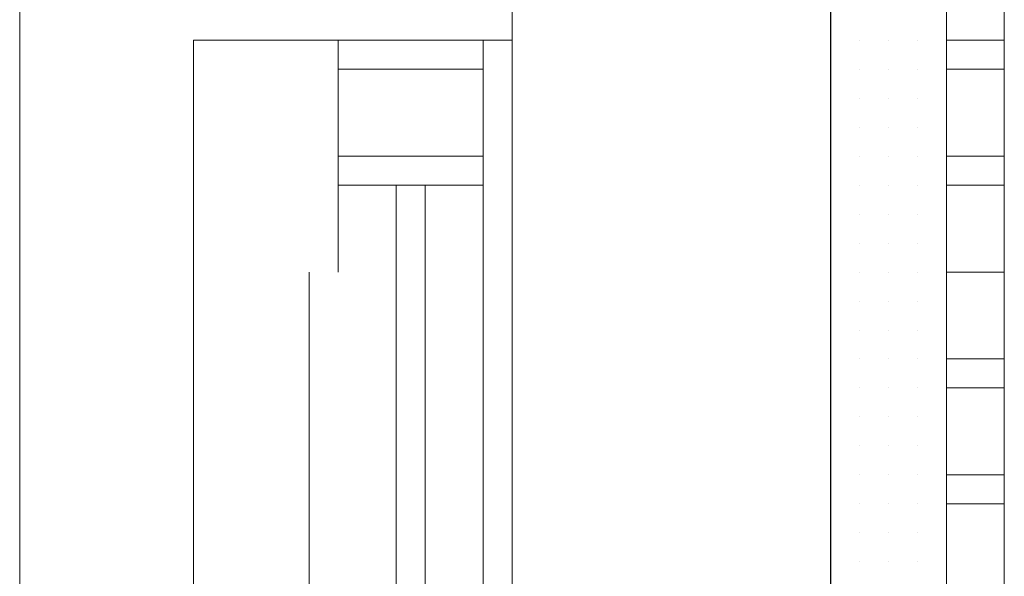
# Model space of a CAD drawing. Header units: metres. Extents: x 5.7 to 89.8, y 4 to 63.5.
# Tile 115 of 256: x 21.789 to 22.116, y 50.835 to 51.02. Entities that reach past the tile are written whole.
import ezdxf

# ---------------------------------------------------------------- set-up
doc = ezdxf.new("R2010")
doc.units = ezdxf.units.M
doc.header["$MEASUREMENT"] = 0
for name, color, linetype in [('PDF17_hatch-borshi', 7, 'Continuous'), ('PDF17_kaff', 7, 'Continuous'), ('PDF17_Layer5', 7, 'Continuous'), ('PDF17_wall', 7, 'Continuous'), ('PDF17_WIN', 7, 'Continuous'), ('PDF17_win11', 7, 'Continuous')]:
    doc.layers.add(name, color=color, linetype=linetype)

msp = doc.modelspace()

# ---------------------------------------------------------------- linework, layer by layer
at = {"layer": 'PDF17_hatch-borshi', "lineweight": 18}
for points in [[(22.05866, 51.01326), (22.05866, 51.01326)], [(22.06829, 51.01326), (22.06829, 51.01326)], [(22.06829, 51.01326), (22.06829, 51.01326)], [(22.06829, 51.01326), (22.06829, 51.01326)], [(22.06829, 51.01326), (22.06829, 51.01326)], [(22.06829, 51.01326), (22.06829, 51.01326)], [(22.07792, 51.01326), (22.07792, 51.01326)], [(22.07792, 51.01326), (22.07792, 51.01326)], [(22.07792, 51.01326), (22.07792, 51.01326)], [(22.08755, 51.01326), (22.08755, 51.01326)], [(22.08755, 51.01326), (22.08755, 51.01326)], [(22.08755, 51.01326), (22.08755, 51.01326)], [(22.08755, 51.01326), (22.08755, 51.01326)], [(22.06829, 51.00362), (22.06829, 51.00362)], [(22.06829, 51.00362), (22.06829, 51.00362)], [(22.06829, 51.00362), (22.06829, 51.00362)], [(22.07792, 51.00362), (22.07792, 51.00362)], [(22.07792, 51.00362), (22.07792, 51.00362)], [(22.07792, 51.00362), (22.07792, 51.00362)], [(22.07792, 51.00362), (22.07792, 51.00362)], [(22.08755, 51.00362), (22.08755, 51.00362)], [(22.06829, 50.99399), (22.06829, 50.99399)], [(22.06829, 50.99399), (22.06829, 50.99399)], [(22.06829, 50.99399), (22.06829, 50.99399)], [(22.06829, 50.99399), (22.06829, 50.99399)], [(22.07792, 50.99399), (22.07792, 50.99399)], [(22.07792, 50.99399), (22.07792, 50.99399)], [(22.07792, 50.99399), (22.07792, 50.99399)], [(22.07792, 50.99399), (22.07792, 50.99399)], [(22.08755, 50.99399), (22.08755, 50.99399)], [(22.08755, 50.99399), (22.08755, 50.99399)], [(22.08755, 50.99399), (22.08755, 50.99399)], [(22.08755, 50.99399), (22.08755, 50.99399)], [(22.05866, 50.98436), (22.05866, 50.98436)], [(22.06829, 50.98436), (22.06829, 50.98436)], [(22.06829, 50.98436), (22.06829, 50.98436)], [(22.06829, 50.98436), (22.06829, 50.98436)], [(22.06829, 50.98436), (22.06829, 50.98436)], [(22.07792, 50.98436), (22.07792, 50.98436)], [(22.07792, 50.98436), (22.07792, 50.98436)], [(22.07792, 50.98436), (22.07792, 50.98436)], [(22.07792, 50.98436), (22.07792, 50.98436)], [(22.07792, 50.98436), (22.07792, 50.98436)], [(22.08755, 50.98436), (22.08755, 50.98436)], [(22.08755, 50.98436), (22.08755, 50.98436)], [(22.08755, 50.98436), (22.08755, 50.98436)], [(22.06829, 50.97473), (22.06829, 50.97473)], [(22.06829, 50.97473), (22.06829, 50.97473)], [(22.06829, 50.97473), (22.06829, 50.97473)], [(22.07792, 50.97473), (22.07792, 50.97473)], [(22.07792, 50.97473), (22.07792, 50.97473)], [(22.07792, 50.97473), (22.07792, 50.97473)], [(22.07792, 50.97473), (22.07792, 50.97473)], [(22.08755, 50.97473), (22.08755, 50.97473)], [(22.08755, 50.97473), (22.08755, 50.97473)], [(22.08755, 50.97473), (22.08755, 50.97473)], [(22.08755, 50.97473), (22.08755, 50.97473)], [(22.08755, 50.97473), (22.08755, 50.97473)], [(22.06829, 50.9651), (22.06829, 50.9651)], [(22.06829, 50.9651), (22.06829, 50.9651)], [(22.06829, 50.9651), (22.06829, 50.9651)], [(22.07792, 50.9651), (22.07792, 50.9651)], [(22.07792, 50.9651), (22.07792, 50.9651)], [(22.07792, 50.9651), (22.07792, 50.9651)], [(22.07792, 50.9651), (22.07792, 50.9651)], [(22.07792, 50.9651), (22.07792, 50.9651)], [(22.08755, 50.9651), (22.08755, 50.9651)], [(22.06829, 50.95547), (22.06829, 50.95547)], [(22.06829, 50.95547), (22.06829, 50.95547)], [(22.06829, 50.95547), (22.06829, 50.95547)], [(22.06829, 50.95547), (22.06829, 50.95547)], [(22.06829, 50.95547), (22.06829, 50.95547)], [(22.07792, 50.95547), (22.07792, 50.95547)], [(22.07792, 50.95547), (22.07792, 50.95547)], [(22.07792, 50.95547), (22.07792, 50.95547)], [(22.07792, 50.95547), (22.07792, 50.95547)], [(22.07792, 50.95547), (22.07792, 50.95547)], [(22.08755, 50.95547), (22.08755, 50.95547)], [(22.08755, 50.95547), (22.08755, 50.95547)], [(22.08755, 50.95547), (22.08755, 50.95547)], [(22.08755, 50.95547), (22.08755, 50.95547)], [(22.08755, 50.95547), (22.08755, 50.95547)], [(22.05866, 50.94584), (22.05866, 50.94584)], [(22.06829, 50.94584), (22.06829, 50.94584)], [(22.06829, 50.94584), (22.06829, 50.94584)], [(22.07792, 50.94584), (22.07792, 50.94584)], [(22.07792, 50.94584), (22.07792, 50.94584)], [(22.07792, 50.94584), (22.07792, 50.94584)], [(22.07792, 50.94584), (22.07792, 50.94584)], [(22.08755, 50.94584), (22.08755, 50.94584)], [(22.08755, 50.94584), (22.08755, 50.94584)], [(22.06829, 50.93621), (22.06829, 50.93621)], [(22.06829, 50.93621), (22.06829, 50.93621)], [(22.06829, 50.93621), (22.06829, 50.93621)], [(22.06829, 50.93621), (22.06829, 50.93621)], [(22.06829, 50.93621), (22.06829, 50.93621)], [(22.07792, 50.93621), (22.07792, 50.93621)], [(22.07792, 50.93621), (22.07792, 50.93621)], [(22.07792, 50.93621), (22.07792, 50.93621)], [(22.07792, 50.93621), (22.07792, 50.93621)], [(22.08755, 50.93621), (22.08755, 50.93621)], [(22.08755, 50.93621), (22.08755, 50.93621)], [(22.08755, 50.93621), (22.08755, 50.93621)], [(22.06829, 50.92658), (22.06829, 50.92658)], [(22.06829, 50.92658), (22.06829, 50.92658)], [(22.06829, 50.92658), (22.06829, 50.92658)], [(22.06829, 50.92658), (22.06829, 50.92658)], [(22.07792, 50.92658), (22.07792, 50.92658)], [(22.07792, 50.92658), (22.07792, 50.92658)], [(22.07792, 50.92658), (22.07792, 50.92658)], [(22.07792, 50.92658), (22.07792, 50.92658)], [(22.08755, 50.92658), (22.08755, 50.92658)], [(22.08755, 50.92658), (22.08755, 50.92658)], [(22.08755, 50.92658), (22.08755, 50.92658)], [(22.05866, 50.91694), (22.05866, 50.91694)], [(22.06829, 50.91694), (22.06829, 50.91694)], [(22.06829, 50.91694), (22.06829, 50.91694)], [(22.07792, 50.91694), (22.07792, 50.91694)], [(22.07792, 50.91694), (22.07792, 50.91694)], [(22.07792, 50.91694), (22.07792, 50.91694)], [(22.08755, 50.91694), (22.08755, 50.91694)], [(22.08755, 50.91694), (22.08755, 50.91694)], [(22.08755, 50.91694), (22.08755, 50.91694)], [(22.08755, 50.91694), (22.08755, 50.91694)], [(22.05866, 50.90731), (22.05866, 50.90731)], [(22.05866, 50.90731), (22.05866, 50.90731)], [(22.06829, 50.90731), (22.06829, 50.90731)], [(22.06829, 50.90731), (22.06829, 50.90731)], [(22.06829, 50.90731), (22.06829, 50.90731)], [(22.07792, 50.90731), (22.07792, 50.90731)], [(22.07792, 50.90731), (22.07792, 50.90731)], [(22.07792, 50.90731), (22.07792, 50.90731)], [(22.07792, 50.90731), (22.07792, 50.90731)], [(22.08755, 50.90731), (22.08755, 50.90731)], [(22.08755, 50.90731), (22.08755, 50.90731)], [(22.08755, 50.90731), (22.08755, 50.90731)], [(22.05866, 50.89768), (22.05866, 50.89768)], [(22.06829, 50.89768), (22.06829, 50.89768)], [(22.06829, 50.89768), (22.06829, 50.89768)], [(22.06829, 50.89768), (22.06829, 50.89768)], [(22.06829, 50.89768), (22.06829, 50.89768)], [(22.07792, 50.89768), (22.07792, 50.89768)], [(22.07792, 50.89768), (22.07792, 50.89768)], [(22.07792, 50.89768), (22.07792, 50.89768)], [(22.08755, 50.89768), (22.08755, 50.89768)], [(22.08755, 50.89768), (22.08755, 50.89768)], [(22.08755, 50.89768), (22.08755, 50.89768)], [(22.08755, 50.89768), (22.08755, 50.89768)], [(22.05866, 50.88805), (22.05866, 50.88805)], [(22.05866, 50.88805), (22.05866, 50.88805)], [(22.06829, 50.88805), (22.06829, 50.88805)], [(22.06829, 50.88805), (22.06829, 50.88805)], [(22.06829, 50.88805), (22.06829, 50.88805)], [(22.06829, 50.88805), (22.06829, 50.88805)], [(22.07792, 50.88805), (22.07792, 50.88805)], [(22.07792, 50.88805), (22.07792, 50.88805)], [(22.07792, 50.88805), (22.07792, 50.88805)], [(22.07792, 50.88805), (22.07792, 50.88805)], [(22.08755, 50.88805), (22.08755, 50.88805)], [(22.08755, 50.88805), (22.08755, 50.88805)], [(22.08755, 50.88805), (22.08755, 50.88805)], [(22.06829, 50.87842), (22.06829, 50.87842)], [(22.06829, 50.87842), (22.06829, 50.87842)], [(22.06829, 50.87842), (22.06829, 50.87842)], [(22.07792, 50.87842), (22.07792, 50.87842)], [(22.07792, 50.87842), (22.07792, 50.87842)], [(22.07792, 50.87842), (22.07792, 50.87842)], [(22.08755, 50.87842), (22.08755, 50.87842)], [(22.08755, 50.87842), (22.08755, 50.87842)], [(22.08755, 50.87842), (22.08755, 50.87842)], [(22.06829, 50.86879), (22.06829, 50.86879)], [(22.06829, 50.86879), (22.06829, 50.86879)], [(22.06829, 50.86879), (22.06829, 50.86879)], [(22.06829, 50.86879), (22.06829, 50.86879)], [(22.07792, 50.86879), (22.07792, 50.86879)], [(22.07792, 50.86879), (22.07792, 50.86879)], [(22.07792, 50.86879), (22.07792, 50.86879)], [(22.07792, 50.86879), (22.07792, 50.86879)], [(22.08755, 50.86879), (22.08755, 50.86879)], [(22.08755, 50.86879), (22.08755, 50.86879)], [(22.08755, 50.86879), (22.08755, 50.86879)], [(22.05866, 50.85916), (22.05866, 50.85916)], [(22.06829, 50.85916), (22.06829, 50.85916)], [(22.06829, 50.85916), (22.06829, 50.85916)], [(22.06829, 50.85916), (22.06829, 50.85916)], [(22.06829, 50.85916), (22.06829, 50.85916)], [(22.07792, 50.85916), (22.07792, 50.85916)], [(22.07792, 50.85916), (22.07792, 50.85916)], [(22.07792, 50.85916), (22.07792, 50.85916)], [(22.08755, 50.85916), (22.08755, 50.85916)], [(22.08755, 50.85916), (22.08755, 50.85916)], [(22.08755, 50.85916), (22.08755, 50.85916)], [(22.08755, 50.85916), (22.08755, 50.85916)], [(22.06829, 50.84953), (22.06829, 50.84953)], [(22.06829, 50.84953), (22.06829, 50.84953)], [(22.07792, 50.84953), (22.07792, 50.84953)], [(22.07792, 50.84953), (22.07792, 50.84953)], [(22.07792, 50.84953), (22.07792, 50.84953)], [(22.08755, 50.84953), (22.08755, 50.84953)], [(22.08755, 50.84953), (22.08755, 50.84953)], [(22.08755, 50.84953), (22.08755, 50.84953)], [(22.06829, 50.83989), (22.06829, 50.83989)], [(22.06829, 50.83989), (22.06829, 50.83989)], [(22.06829, 50.83989), (22.06829, 50.83989)], [(22.06829, 50.83989), (22.06829, 50.83989)], [(22.06829, 50.83989), (22.06829, 50.83989)], [(22.06829, 50.83989), (22.06829, 50.83989)], [(22.07792, 50.83989), (22.07792, 50.83989)], [(22.07792, 50.83989), (22.07792, 50.83989)], [(22.07792, 50.83989), (22.07792, 50.83989)], [(22.08755, 50.83989), (22.08755, 50.83989)], [(22.08755, 50.83989), (22.08755, 50.83989)], [(22.08755, 50.83989), (22.08755, 50.83989)], [(22.08755, 50.83989), (22.08755, 50.83989)]]:
    msp.add_lwpolyline(points, dxfattribs=at)
at = {"layer": 'PDF17_kaff', "lineweight": 20}
for points in [[(22.09718, 52.07269), (22.09718, 50.17534), (22.11645, 50.17534), (22.11645, 50.2235), (22.09718, 50.2235), (22.11645, 50.2235), (22.11645, 50.25239)], [(22.11645, 51.04215), (22.09718, 51.04215), (22.11645, 51.04215), (22.11645, 51.01326), (22.09718, 51.01326), (22.11645, 51.01326), (22.11645, 51.00362), (22.11645, 50.97473), (22.09718, 50.97473), (22.11645, 50.97473), (22.11645, 50.9651), (22.11645, 50.93621), (22.09718, 50.93621)], [(22.09718, 51.00362), (22.11645, 51.00362)], [(22.09718, 50.9651), (22.11645, 50.9651)], [(22.11645, 50.93621), (22.09718, 50.93621), (22.11645, 50.93621), (22.11645, 50.90731), (22.09718, 50.90731), (22.11645, 50.90731), (22.11645, 50.89768), (22.11645, 50.86879)], [(22.09718, 50.89768), (22.11645, 50.89768)], [(22.11645, 50.85916), (22.11645, 50.86879), (22.09718, 50.86879), (22.11645, 50.86879), (22.11645, 50.85916), (22.11645, 50.83026), (22.09718, 50.83026)]]:
    msp.add_lwpolyline(points, dxfattribs=at)
msp.add_lwpolyline([(22.11645, 50.85916), (22.09718, 50.85916)], close=True, dxfattribs=at)
at = {"layer": 'PDF17_Layer5', "lineweight": 13}
msp.add_lwpolyline([(21.78898, 51.14809), (21.78898, 45.8702)], dxfattribs=at)
at = {"layer": 'PDF17_wall', "lineweight": 30}
msp.add_lwpolyline([(22.05866, 51.35998), (22.05866, 45.38864)], dxfattribs=at)
at = {"layer": 'PDF17_wall', "lineweight": 0}
for points in [[(21.84677, 50.98436), (21.84677, 51.01326), (21.95272, 51.01326), (21.95272, 50.98436)], [(21.89493, 50.93621), (21.89493, 51.01326)], [(21.94308, 50.93621), (21.94308, 51.01326)], [(21.94308, 51.00362), (21.89493, 51.00362)], [(21.94308, 50.97473), (21.89493, 50.97473)], [(21.94308, 50.94584), (21.94308, 50.9651), (21.89493, 50.9651), (21.89493, 50.94584)]]:
    msp.add_lwpolyline(points, dxfattribs=at)
at = {"layer": 'PDF17_WIN', "lineweight": 18}
for points in [[(21.95272, 51.06141), (21.95272, 50.90731), (21.95272, 50.17534)], [(21.84677, 51.00362), (21.84677, 50.90731), (21.84677, 50.21387)], [(21.91419, 50.55096), (21.91419, 50.28128), (21.91419, 50.55096), (21.91419, 50.28128), (21.91419, 50.90731), (21.91419, 50.9651), (21.91419, 50.95547), (21.91419, 50.94584)], [(21.91419, 50.9651), (21.92382, 50.9651), (21.91419, 50.9651)], [(21.91419, 50.9651), (21.91419, 50.93621), (21.91419, 50.9651)], [(21.92382, 50.95547), (21.92382, 50.94584), (21.92382, 50.95547), (21.92382, 50.9651), (21.91419, 50.9651), (21.92382, 50.9651)], [(21.92382, 50.9651), (21.92382, 50.93621), (21.92382, 50.9651)], [(21.91419, 50.93621), (21.91419, 50.94584), (21.91419, 50.95547)], [(21.91419, 50.95547), (21.91419, 50.95547)], [(21.91419, 50.95547), (21.91419, 50.95547)], [(21.91419, 50.95547), (21.91419, 50.95547)], [(21.91419, 50.95547), (21.91419, 50.95547)], [(21.92382, 50.95547), (21.92382, 50.95547)], [(21.92382, 50.95547), (21.92382, 50.95547)], [(21.92382, 50.95547), (21.92382, 50.95547)], [(21.92382, 50.95547), (21.92382, 50.95547)], [(21.91419, 50.94584), (21.91419, 50.94584)], [(21.91419, 50.94584), (21.91419, 50.94584)], [(21.91419, 50.94584), (21.91419, 50.94584)], [(21.92382, 50.94584), (21.92382, 50.94584)], [(21.92382, 50.94584), (21.92382, 50.94584)], [(21.92382, 50.94584), (21.92382, 50.94584)], [(21.92382, 50.94584), (21.92382, 50.93621)], [(21.91419, 50.93621), (21.91419, 50.93621)], [(21.91419, 50.93621), (21.91419, 50.93621)], [(21.91419, 50.93621), (21.91419, 50.93621)], [(21.92382, 50.93621), (21.92382, 50.93621)], [(21.92382, 50.93621), (21.92382, 50.93621)]]:
    msp.add_lwpolyline(points, dxfattribs=at)
for points in [[(21.91419, 50.9651), (21.91419, 50.90731), (21.91419, 50.28128), (21.91419, 50.90731)], [(21.92382, 50.9651), (21.92382, 50.90731), (21.92382, 50.28128), (21.92382, 50.90731)]]:
    msp.add_lwpolyline(points, close=True, dxfattribs=at)
at = {"layer": 'PDF17_win11', "lineweight": 13}
for points in [[(21.8853, 50.2235), (21.8853, 50.90731), (21.8853, 50.93621)], [(21.94308, 50.2235), (21.94308, 50.90731), (21.94308, 50.93621)]]:
    msp.add_lwpolyline(points, dxfattribs=at)

doc.saveas('drawing.dxf')
